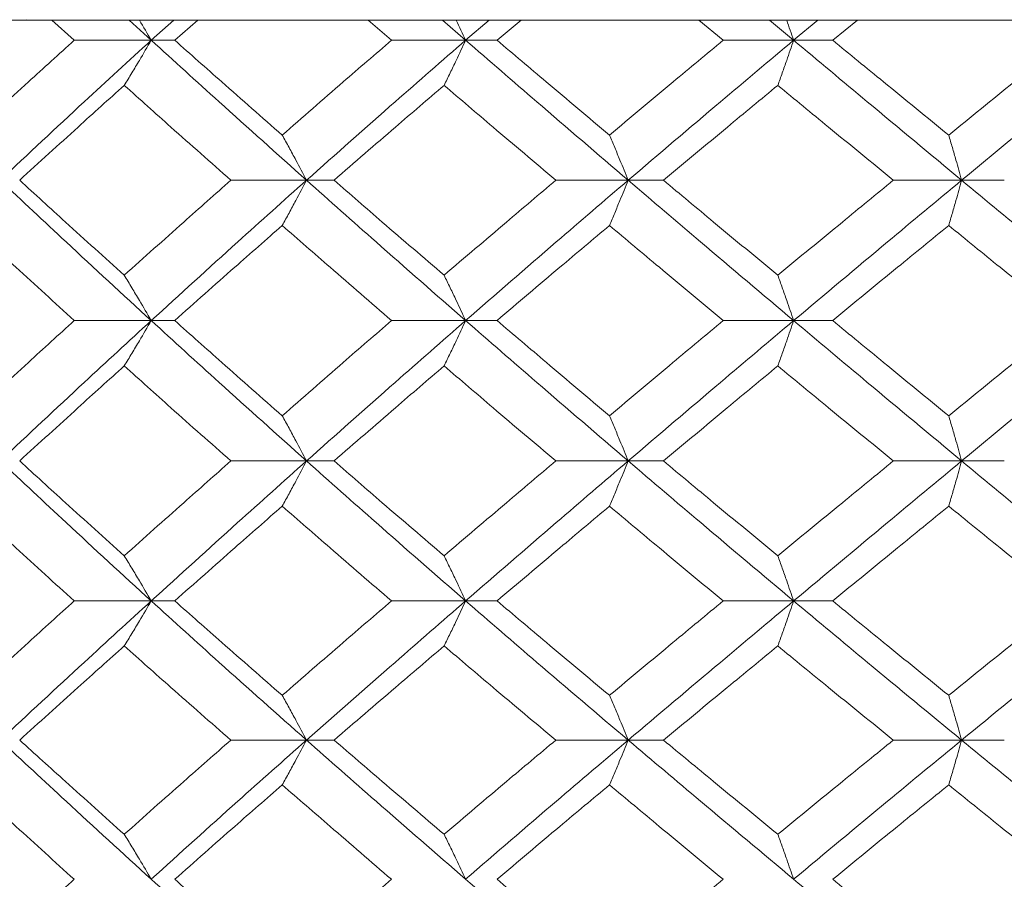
# Model space of a CAD drawing. Header units: inches. Extents: x -4.1 to 23, y -7 to 14.8.
# Tile 32 of 139: x -1.699 to -1.271, y 2.627 to 3.002. Entities that reach past the tile are written whole.
import ezdxf

# ---------------------------------------------------------------- set-up
doc = ezdxf.new("R2010")
doc.units = ezdxf.units.IN
doc.header["$MEASUREMENT"] = 0

msp = doc.modelspace()

# ---------------------------------------------------------------- linework, layer by layer
at = {"color": 7, "linetype": 'Continuous', "lineweight": 15}
for p, q in [((-1.97816, 3.00138), (-1.69265, 3.00138)), ((-1.69265, 3.00138), (-1.69615, 3.00152)), ((-0.23544, 3.00138), (-1.69265, 3.00138)), ((-1.67551, 2.99256), (-1.68522, 3.00138)), ((-1.64198, 2.99256), (-1.65159, 3.00138)), ((-1.64198, 2.99256), (-1.63221, 3.00138)), ((-1.63174, 2.99256), (-1.62175, 3.00138)), ((-1.53739, 2.99256), (-1.54762, 3.00138)), ((-1.50511, 2.99256), (-1.51523, 3.00138)), ((-1.50511, 2.99256), (-1.49488, 3.00138)), ((-1.49143, 2.99256), (-1.48097, 3.00138)), ((-1.39299, 2.99256), (-1.40363, 3.00138)), ((-1.36232, 2.99256), (-1.37282, 3.00138)), ((-1.36232, 2.99256), (-1.35173, 3.00138)), ((-1.34533, 2.99256), (-1.33453, 3.00138)), ((-1.64198, 2.99256), (-1.67551, 2.99256)), ((-1.64198, 2.99256), (-1.63174, 2.99256)), ((-1.50511, 2.99256), (-1.53739, 2.99256)), ((-1.50511, 2.99256), (-1.49143, 2.99256)), ((-1.36232, 2.99256), (-1.39299, 2.99256)), ((-1.36232, 2.99256), (-1.34533, 2.99256)), ((-1.57438, 2.9316), (-1.60733, 2.9316)), ((-1.57438, 2.9316), (-1.5624, 2.9316)), ((-1.43436, 2.9316), (-1.46588, 2.9316)), ((-1.43436, 2.9316), (-1.419, 2.9316)), ((-1.28919, 2.9316), (-1.31893, 2.9316)), ((-1.28919, 2.9316), (-1.27062, 2.9316)), ((-1.64198, 2.87048), (-1.67551, 2.87048)), ((-1.64198, 2.87048), (-1.63174, 2.87048)), ((-1.50511, 2.87048), (-1.53739, 2.87048)), ((-1.50511, 2.87048), (-1.49143, 2.87048)), ((-1.36232, 2.87048), (-1.39299, 2.87048)), ((-1.36232, 2.87048), (-1.34533, 2.87048)), ((-1.57438, 2.80936), (-1.60733, 2.80936)), ((-1.57438, 2.80936), (-1.5624, 2.80936)), ((-1.43436, 2.80936), (-1.46588, 2.80936)), ((-1.43436, 2.80936), (-1.419, 2.80936)), ((-1.28919, 2.80936), (-1.31893, 2.80936)), ((-1.28919, 2.80936), (-1.27062, 2.80936)), ((-1.64198, 2.7484), (-1.67551, 2.7484)), ((-1.64198, 2.7484), (-1.63174, 2.7484)), ((-1.50511, 2.7484), (-1.53739, 2.7484)), ((-1.50511, 2.7484), (-1.49143, 2.7484)), ((-1.36232, 2.7484), (-1.39299, 2.7484)), ((-1.36232, 2.7484), (-1.34533, 2.7484)), ((-1.57438, 2.68778), (-1.60733, 2.68778)), ((-1.57438, 2.68778), (-1.5624, 2.68778)), ((-1.43436, 2.68778), (-1.46588, 2.68778)), ((-1.43436, 2.68778), (-1.419, 2.68778)), ((-1.28919, 2.68778), (-1.31893, 2.68778)), ((-1.28919, 2.68778), (-1.27062, 2.68778))]:
    msp.add_line(p, q, dxfattribs=at)
for points, knots in [([(-1.64719, 3.00138), (-1.64717, 3.00135), (-1.64542, 2.99844), (-1.64369, 2.99549), (-1.64198, 2.99256)], [0, 0, 0, 0, 0.010766, 1, 1, 1, 1]), ([(-1.50927, 3.00138), (-1.50926, 3.00135), (-1.50786, 2.99844), (-1.50648, 2.99549), (-1.50511, 2.99256)], [0, 0, 0, 0, 0.0107661, 1, 1, 1, 1]), ([(-1.36538, 3.00138), (-1.36537, 3.00135), (-1.36434, 2.99844), (-1.36333, 2.99549), (-1.36232, 2.99256)], [0, 0, 0, 0, 0.010766, 1, 1, 1, 1]), ([(-1.7206, 2.95129), (-1.71225, 2.959), (-1.69733, 2.97277), (-1.68217, 2.98652), (-1.67551, 2.99256)], [0, 0, 0, 0, 0.560339, 1, 1, 1, 1]), ([(-1.70772, 2.9316), (-1.69557, 2.943), (-1.67391, 2.96334), (-1.65173, 2.98364), (-1.64198, 2.99256)], [0, 0, 0, 0, 0.560458, 1, 1, 1, 1]), ([(-1.65372, 2.97293), (-1.65262, 2.97473), (-1.65042, 2.97834), (-1.6465, 2.98487), (-1.6437, 2.98964), (-1.64198, 2.99256)], [0, 0, 0, 0, 0.2791678, 0.5583356, 1, 1, 1, 1]), ([(-1.57438, 2.9316), (-1.58712, 2.943), (-1.60985, 2.96334), (-1.63217, 2.98364), (-1.64198, 2.99256)], [0, 0, 0, 0, 0.560458, 1, 1, 1, 1]), ([(-1.58496, 2.95129), (-1.59375, 2.959), (-1.60943, 2.97277), (-1.62493, 2.98652), (-1.63174, 2.99256)], [0, 0, 0, 0, 0.560339, 1, 1, 1, 1]), ([(-1.58496, 2.95129), (-1.57613, 2.959), (-1.56037, 2.97277), (-1.54441, 2.98652), (-1.53739, 2.99256)], [0, 0, 0, 0, 0.560339, 1, 1, 1, 1]), ([(-1.57438, 2.9316), (-1.56156, 2.943), (-1.53867, 2.96334), (-1.51536, 2.98364), (-1.50511, 2.99256)], [0, 0, 0, 0, 0.5604576, 1, 1, 1, 1]), ([(-1.51449, 2.97293), (-1.51361, 2.97473), (-1.51185, 2.97834), (-1.50872, 2.98487), (-1.50648, 2.98964), (-1.50511, 2.99256)], [0, 0, 0, 0, 0.2791678, 0.5583356, 1, 1, 1, 1]), ([(-1.43436, 2.9316), (-1.44766, 2.943), (-1.4714, 2.96334), (-1.49482, 2.98364), (-1.50511, 2.99256)], [0, 0, 0, 0, 0.560458, 1, 1, 1, 1]), ([(-1.44251, 2.95129), (-1.45168, 2.959), (-1.46806, 2.97277), (-1.48429, 2.98652), (-1.49143, 2.99256)], [0, 0, 0, 0, 0.560339, 1, 1, 1, 1]), ([(-1.44251, 2.95129), (-1.4333, 2.959), (-1.41687, 2.97277), (-1.40028, 2.98652), (-1.39299, 2.99256)], [0, 0, 0, 0, 0.560339, 1, 1, 1, 1]), ([(-1.43436, 2.9316), (-1.42099, 2.943), (-1.39713, 2.96334), (-1.37295, 2.98364), (-1.36232, 2.99256)], [0, 0, 0, 0, 0.560458, 1, 1, 1, 1]), ([(-1.36922, 2.97293), (-1.36857, 2.97473), (-1.36728, 2.97834), (-1.36497, 2.98487), (-1.36333, 2.98964), (-1.36232, 2.99256)], [0, 0, 0, 0, 0.2791678, 0.5583356, 1, 1, 1, 1]), ([(-1.28919, 2.9316), (-1.30291, 2.943), (-1.32739, 2.96334), (-1.35165, 2.98364), (-1.36232, 2.99256)], [0, 0, 0, 0, 0.560458, 1, 1, 1, 1]), ([(-1.29482, 2.95129), (-1.30428, 2.959), (-1.32117, 2.97277), (-1.33795, 2.98652), (-1.34533, 2.99256)], [0, 0, 0, 0, 0.560339, 1, 1, 1, 1]), ([(-1.29482, 2.95129), (-1.28534, 2.959), (-1.26841, 2.97277), (-1.25138, 2.98652), (-1.24389, 2.99256)], [0, 0, 0, 0, 0.560339, 1, 1, 1, 1]), ([(-1.28919, 2.9316), (-1.27542, 2.943), (-1.25085, 2.96334), (-1.22606, 2.98364), (-1.21516, 2.99256)], [0, 0, 0, 0, 0.560458, 1, 1, 1, 1]), ([(-1.69925, 2.9316), (-1.69081, 2.93933), (-1.67575, 2.95311), (-1.66045, 2.96687), (-1.65372, 2.97293)], [0, 0, 0, 0, 0.560274, 1, 1, 1, 1]), ([(-1.60733, 2.9316), (-1.61605, 2.93933), (-1.63161, 2.95311), (-1.64697, 2.96687), (-1.65372, 2.97293)], [0, 0, 0, 0, 0.560274, 1, 1, 1, 1]), ([(-1.5624, 2.9316), (-1.55351, 2.93933), (-1.53763, 2.95311), (-1.52155, 2.96687), (-1.51449, 2.97293)], [0, 0, 0, 0, 0.560274, 1, 1, 1, 1]), ([(-1.46588, 2.9316), (-1.475, 2.93933), (-1.49127, 2.95311), (-1.5074, 2.96687), (-1.51449, 2.97293)], [0, 0, 0, 0, 0.560274, 1, 1, 1, 1]), ([(-1.419, 2.9316), (-1.40975, 2.93933), (-1.39322, 2.95311), (-1.37655, 2.96687), (-1.36922, 2.97293)], [0, 0, 0, 0, 0.560274, 1, 1, 1, 1]), ([(-1.31893, 2.9316), (-1.32835, 2.93933), (-1.34516, 2.95311), (-1.36187, 2.96687), (-1.36922, 2.97293)], [0, 0, 0, 0, 0.560274, 1, 1, 1, 1]), ([(-1.58496, 2.95129), (-1.58397, 2.94949), (-1.58198, 2.94587), (-1.57845, 2.93933), (-1.57593, 2.93454), (-1.57438, 2.9316)], [0, 0, 0, 0, 0.2788696, 0.5577393, 1, 1, 1, 1]), ([(-1.44251, 2.95129), (-1.44175, 2.94949), (-1.44022, 2.94587), (-1.4375, 2.93933), (-1.43555, 2.93454), (-1.43436, 2.9316)], [0, 0, 0, 0, 0.27887, 0.557739, 1, 1, 1, 1]), ([(-1.29482, 2.95129), (-1.29429, 2.94949), (-1.29324, 2.94587), (-1.29135, 2.93933), (-1.29001, 2.93454), (-1.28919, 2.9316)], [0, 0, 0, 0, 0.27887, 0.557739, 1, 1, 1, 1]), ([(-1.64198, 2.87048), (-1.65438, 2.8819), (-1.67653, 2.90228), (-1.69819, 2.92265), (-1.70772, 2.9316)], [0, 0, 0, 0, 0.560155, 1, 1, 1, 1]), ([(-1.65372, 2.8902), (-1.66228, 2.89794), (-1.67756, 2.91174), (-1.69262, 2.92554), (-1.69925, 2.9316)], [0, 0, 0, 0, 0.560136, 1, 1, 1, 1]), ([(-1.65372, 2.8902), (-1.64512, 2.89794), (-1.62976, 2.91174), (-1.61418, 2.92554), (-1.60733, 2.9316)], [0, 0, 0, 0, 0.560136, 1, 1, 1, 1]), ([(-1.64198, 2.87048), (-1.62948, 2.8819), (-1.60716, 2.90228), (-1.5844, 2.92265), (-1.57438, 2.9316)], [0, 0, 0, 0, 0.560155, 1, 1, 1, 1]), ([(-1.58496, 2.9119), (-1.58397, 2.91371), (-1.58199, 2.91732), (-1.57846, 2.92387), (-1.57593, 2.92866), (-1.57438, 2.9316)], [0, 0, 0, 0, 0.278775, 0.557551, 1, 1, 1, 1]), ([(-1.50511, 2.87048), (-1.51815, 2.8819), (-1.54143, 2.90228), (-1.56432, 2.92265), (-1.57438, 2.9316)], [0, 0, 0, 0, 0.560155, 1, 1, 1, 1]), ([(-1.51449, 2.8902), (-1.52348, 2.89794), (-1.53954, 2.91174), (-1.55542, 2.92554), (-1.5624, 2.9316)], [0, 0, 0, 0, 0.560136, 1, 1, 1, 1]), ([(-1.51449, 2.8902), (-1.50546, 2.89794), (-1.48934, 2.91174), (-1.47304, 2.92554), (-1.46588, 2.9316)], [0, 0, 0, 0, 0.560136, 1, 1, 1, 1]), ([(-1.50511, 2.87048), (-1.492, 2.8819), (-1.46858, 2.90228), (-1.44482, 2.92265), (-1.43436, 2.9316)], [0, 0, 0, 0, 0.560155, 1, 1, 1, 1]), ([(-1.44251, 2.9119), (-1.44175, 2.91371), (-1.44022, 2.91732), (-1.4375, 2.92387), (-1.43555, 2.92866), (-1.43436, 2.9316)], [0, 0, 0, 0, 0.278775, 0.557551, 1, 1, 1, 1]), ([(-1.36232, 2.87048), (-1.37585, 2.8819), (-1.4, 2.90228), (-1.42386, 2.92265), (-1.43436, 2.9316)], [0, 0, 0, 0, 0.560155, 1, 1, 1, 1]), ([(-1.36922, 2.8902), (-1.37855, 2.89794), (-1.39521, 2.91174), (-1.41173, 2.92554), (-1.419, 2.9316)], [0, 0, 0, 0, 0.560136, 1, 1, 1, 1]), ([(-1.36922, 2.8902), (-1.35986, 2.89794), (-1.34316, 2.91174), (-1.32633, 2.92554), (-1.31893, 2.9316)], [0, 0, 0, 0, 0.560136, 1, 1, 1, 1]), ([(-1.36232, 2.87048), (-1.34873, 2.8819), (-1.32448, 2.90228), (-1.29997, 2.92265), (-1.28919, 2.9316)], [0, 0, 0, 0, 0.560155, 1, 1, 1, 1]), ([(-1.29482, 2.9119), (-1.29429, 2.91371), (-1.29324, 2.91732), (-1.29136, 2.92387), (-1.29001, 2.92866), (-1.28919, 2.9316)], [0, 0, 0, 0, 0.2787754, 0.5575509, 1, 1, 1, 1]), ([(-1.21516, 2.87048), (-1.22903, 2.8819), (-1.2538, 2.90228), (-1.27838, 2.92265), (-1.28919, 2.9316)], [0, 0, 0, 0, 0.560155, 1, 1, 1, 1]), ([(-1.67551, 2.87048), (-1.68399, 2.87821), (-1.69913, 2.89202), (-1.71404, 2.90583), (-1.7206, 2.9119)], [0, 0, 0, 0, 0.560071, 1, 1, 1, 1]), ([(-1.63174, 2.87048), (-1.62306, 2.87821), (-1.60757, 2.89202), (-1.59186, 2.90583), (-1.58496, 2.9119)], [0, 0, 0, 0, 0.560071, 1, 1, 1, 1]), ([(-1.53739, 2.87048), (-1.54632, 2.87821), (-1.56227, 2.89202), (-1.57802, 2.90583), (-1.58496, 2.9119)], [0, 0, 0, 0, 0.560071, 1, 1, 1, 1]), ([(-1.49143, 2.87048), (-1.48234, 2.87821), (-1.46611, 2.89202), (-1.44972, 2.90583), (-1.44251, 2.9119)], [0, 0, 0, 0, 0.560071, 1, 1, 1, 1]), ([(-1.39299, 2.87048), (-1.40227, 2.87821), (-1.41885, 2.89202), (-1.43528, 2.90583), (-1.44251, 2.9119)], [0, 0, 0, 0, 0.560071, 1, 1, 1, 1]), ([(-1.34533, 2.87048), (-1.33593, 2.87821), (-1.31915, 2.89202), (-1.30225, 2.90583), (-1.29482, 2.9119)], [0, 0, 0, 0, 0.5600706, 1, 1, 1, 1]), ([(-1.24389, 2.87048), (-1.25342, 2.87821), (-1.27044, 2.89202), (-1.28737, 2.90583), (-1.29482, 2.9119)], [0, 0, 0, 0, 0.560071, 1, 1, 1, 1]), ([(-1.65372, 2.8902), (-1.65262, 2.8884), (-1.65043, 2.88478), (-1.6465, 2.87822), (-1.6437, 2.87342), (-1.64198, 2.87048)], [0, 0, 0, 0, 0.278676, 0.557352, 1, 1, 1, 1]), ([(-1.51449, 2.8902), (-1.51361, 2.8884), (-1.51185, 2.88478), (-1.50872, 2.87822), (-1.50649, 2.87342), (-1.50511, 2.87048)], [0, 0, 0, 0, 0.278676, 0.557352, 1, 1, 1, 1]), ([(-1.36922, 2.8902), (-1.36857, 2.8884), (-1.36728, 2.88478), (-1.36498, 2.87822), (-1.36333, 2.87342), (-1.36232, 2.87048)], [0, 0, 0, 0, 0.278676, 0.557352, 1, 1, 1, 1]), ([(-1.7206, 2.82906), (-1.71225, 2.83679), (-1.69733, 2.8506), (-1.68218, 2.8644), (-1.67551, 2.87048)], [0, 0, 0, 0, 0.559933, 1, 1, 1, 1]), ([(-1.70772, 2.80936), (-1.69558, 2.82076), (-1.67389, 2.84113), (-1.65173, 2.86151), (-1.64198, 2.87048)], [0, 0, 0, 0, 0.559853, 1, 1, 1, 1]), ([(-1.65372, 2.85076), (-1.65262, 2.85257), (-1.65043, 2.85618), (-1.6465, 2.86274), (-1.6437, 2.86754), (-1.64198, 2.87048)], [0, 0, 0, 0, 0.278676, 0.557352, 1, 1, 1, 1]), ([(-1.57438, 2.80936), (-1.58712, 2.82076), (-1.60987, 2.84113), (-1.63217, 2.86151), (-1.64198, 2.87048)], [0, 0, 0, 0, 0.559853, 1, 1, 1, 1]), ([(-1.58496, 2.82906), (-1.59374, 2.83679), (-1.60944, 2.8506), (-1.62493, 2.8644), (-1.63174, 2.87048)], [0, 0, 0, 0, 0.559933, 1, 1, 1, 1]), ([(-1.58496, 2.82906), (-1.57613, 2.83679), (-1.56036, 2.8506), (-1.54441, 2.8644), (-1.53739, 2.87048)], [0, 0, 0, 0, 0.559933, 1, 1, 1, 1]), ([(-1.57438, 2.80936), (-1.56156, 2.82076), (-1.53865, 2.84113), (-1.51536, 2.86151), (-1.50511, 2.87048)], [0, 0, 0, 0, 0.559853, 1, 1, 1, 1]), ([(-1.51449, 2.85076), (-1.51361, 2.85257), (-1.51185, 2.85618), (-1.50872, 2.86274), (-1.50649, 2.86754), (-1.50511, 2.87048)], [0, 0, 0, 0, 0.278676, 0.557352, 1, 1, 1, 1]), ([(-1.43436, 2.80936), (-1.44766, 2.82076), (-1.47142, 2.84113), (-1.49481, 2.86151), (-1.50511, 2.87048)], [0, 0, 0, 0, 0.559853, 1, 1, 1, 1]), ([(-1.44251, 2.82906), (-1.45168, 2.83679), (-1.46807, 2.8506), (-1.48429, 2.8644), (-1.49143, 2.87048)], [0, 0, 0, 0, 0.559933, 1, 1, 1, 1]), ([(-1.44251, 2.82906), (-1.4333, 2.83679), (-1.41686, 2.8506), (-1.40029, 2.8644), (-1.39299, 2.87048)], [0, 0, 0, 0, 0.559933, 1, 1, 1, 1]), ([(-1.43436, 2.80936), (-1.42099, 2.82076), (-1.39712, 2.84113), (-1.37296, 2.86151), (-1.36232, 2.87048)], [0, 0, 0, 0, 0.5598527, 1, 1, 1, 1]), ([(-1.36922, 2.85076), (-1.36857, 2.85257), (-1.36728, 2.85618), (-1.36498, 2.86274), (-1.36333, 2.86754), (-1.36232, 2.87048)], [0, 0, 0, 0, 0.278676, 0.5573521, 1, 1, 1, 1]), ([(-1.28919, 2.80936), (-1.3029, 2.82076), (-1.32741, 2.84113), (-1.35165, 2.86151), (-1.36232, 2.87048)], [0, 0, 0, 0, 0.559853, 1, 1, 1, 1]), ([(-1.29482, 2.82906), (-1.30428, 2.83679), (-1.32117, 2.8506), (-1.33795, 2.8644), (-1.34533, 2.87048)], [0, 0, 0, 0, 0.559933, 1, 1, 1, 1]), ([(-1.29482, 2.82906), (-1.28534, 2.83679), (-1.26841, 2.8506), (-1.25138, 2.8644), (-1.24389, 2.87048)], [0, 0, 0, 0, 0.559933, 1, 1, 1, 1]), ([(-1.28919, 2.80936), (-1.27542, 2.82076), (-1.25084, 2.84113), (-1.22607, 2.86151), (-1.21516, 2.87048)], [0, 0, 0, 0, 0.559853, 1, 1, 1, 1]), ([(-1.69925, 2.80936), (-1.69081, 2.81708), (-1.67574, 2.83088), (-1.66045, 2.84468), (-1.65372, 2.85076)], [0, 0, 0, 0, 0.559868, 1, 1, 1, 1]), ([(-1.60733, 2.80936), (-1.61605, 2.81708), (-1.63162, 2.83088), (-1.64697, 2.84468), (-1.65372, 2.85076)], [0, 0, 0, 0, 0.5598675, 1, 1, 1, 1]), ([(-1.5624, 2.80936), (-1.55351, 2.81708), (-1.53762, 2.83088), (-1.52156, 2.84468), (-1.51449, 2.85076)], [0, 0, 0, 0, 0.559868, 1, 1, 1, 1]), ([(-1.46588, 2.80936), (-1.475, 2.81708), (-1.49128, 2.83088), (-1.5074, 2.84468), (-1.51449, 2.85076)], [0, 0, 0, 0, 0.559868, 1, 1, 1, 1]), ([(-1.419, 2.80936), (-1.40975, 2.81708), (-1.39322, 2.83088), (-1.37655, 2.84468), (-1.36922, 2.85076)], [0, 0, 0, 0, 0.559868, 1, 1, 1, 1]), ([(-1.31893, 2.80936), (-1.32835, 2.81708), (-1.34517, 2.83088), (-1.36187, 2.84468), (-1.36922, 2.85076)], [0, 0, 0, 0, 0.559868, 1, 1, 1, 1]), ([(-1.58496, 2.82906), (-1.58397, 2.82725), (-1.58199, 2.82364), (-1.57846, 2.81709), (-1.57593, 2.8123), (-1.57438, 2.80936)], [0, 0, 0, 0, 0.278775, 0.557551, 1, 1, 1, 1]), ([(-1.44251, 2.82906), (-1.44175, 2.82725), (-1.44022, 2.82364), (-1.4375, 2.81709), (-1.43555, 2.8123), (-1.43436, 2.80936)], [0, 0, 0, 0, 0.2787754, 0.5575509, 1, 1, 1, 1]), ([(-1.29482, 2.82906), (-1.29429, 2.82725), (-1.29324, 2.82364), (-1.29136, 2.81709), (-1.29001, 2.8123), (-1.28919, 2.80936)], [0, 0, 0, 0, 0.278775, 0.557551, 1, 1, 1, 1]), ([(-1.64198, 2.7484), (-1.65438, 2.75976), (-1.67654, 2.78006), (-1.69818, 2.8004), (-1.70772, 2.80936)], [0, 0, 0, 0, 0.55955, 1, 1, 1, 1]), ([(-1.65372, 2.76803), (-1.66228, 2.77574), (-1.67757, 2.78951), (-1.69262, 2.80329), (-1.69925, 2.80936)], [0, 0, 0, 0, 0.55973, 1, 1, 1, 1]), ([(-1.65372, 2.76803), (-1.64512, 2.77574), (-1.62975, 2.78951), (-1.61419, 2.80329), (-1.60733, 2.80936)], [0, 0, 0, 0, 0.55973, 1, 1, 1, 1]), ([(-1.64198, 2.7484), (-1.62948, 2.75976), (-1.60715, 2.78006), (-1.5844, 2.8004), (-1.57438, 2.80936)], [0, 0, 0, 0, 0.5595503, 1, 1, 1, 1]), ([(-1.58496, 2.78967), (-1.58397, 2.79148), (-1.58198, 2.79509), (-1.57845, 2.80163), (-1.57593, 2.80642), (-1.57438, 2.80936)], [0, 0, 0, 0, 0.27887, 0.557739, 1, 1, 1, 1]), ([(-1.50511, 2.7484), (-1.51815, 2.75976), (-1.54144, 2.78006), (-1.56431, 2.8004), (-1.57438, 2.80936)], [0, 0, 0, 0, 0.5595503, 1, 1, 1, 1]), ([(-1.51449, 2.76803), (-1.52348, 2.77574), (-1.53954, 2.78951), (-1.55542, 2.80329), (-1.5624, 2.80936)], [0, 0, 0, 0, 0.55973, 1, 1, 1, 1]), ([(-1.51449, 2.76803), (-1.50546, 2.77574), (-1.48933, 2.78951), (-1.47305, 2.80329), (-1.46588, 2.80936)], [0, 0, 0, 0, 0.55973, 1, 1, 1, 1]), ([(-1.50511, 2.7484), (-1.492, 2.75976), (-1.46857, 2.78006), (-1.44482, 2.8004), (-1.43436, 2.80936)], [0, 0, 0, 0, 0.55955, 1, 1, 1, 1]), ([(-1.44251, 2.78967), (-1.44175, 2.79148), (-1.44022, 2.79509), (-1.4375, 2.80163), (-1.43555, 2.80642), (-1.43436, 2.80936)], [0, 0, 0, 0, 0.2788696, 0.5577393, 1, 1, 1, 1]), ([(-1.36232, 2.7484), (-1.37584, 2.75976), (-1.40002, 2.78006), (-1.42386, 2.8004), (-1.43436, 2.80936)], [0, 0, 0, 0, 0.55955, 1, 1, 1, 1]), ([(-1.36922, 2.76803), (-1.37855, 2.77574), (-1.39521, 2.78951), (-1.41173, 2.80329), (-1.419, 2.80936)], [0, 0, 0, 0, 0.55973, 1, 1, 1, 1]), ([(-1.36922, 2.76803), (-1.35986, 2.77574), (-1.34315, 2.78951), (-1.32633, 2.80329), (-1.31893, 2.80936)], [0, 0, 0, 0, 0.55973, 1, 1, 1, 1]), ([(-1.36232, 2.7484), (-1.34874, 2.75976), (-1.32446, 2.78006), (-1.29997, 2.8004), (-1.28919, 2.80936)], [0, 0, 0, 0, 0.5595503, 1, 1, 1, 1]), ([(-1.29482, 2.78967), (-1.29429, 2.79148), (-1.29324, 2.79509), (-1.29135, 2.80163), (-1.29001, 2.80642), (-1.28919, 2.80936)], [0, 0, 0, 0, 0.27887, 0.557739, 1, 1, 1, 1]), ([(-1.21516, 2.7484), (-1.22903, 2.75976), (-1.25381, 2.78006), (-1.27837, 2.8004), (-1.28919, 2.80936)], [0, 0, 0, 0, 0.55955, 1, 1, 1, 1]), ([(-1.67551, 2.7484), (-1.68399, 2.7561), (-1.69914, 2.76984), (-1.71404, 2.78361), (-1.7206, 2.78967)], [0, 0, 0, 0, 0.5596645, 1, 1, 1, 1]), ([(-1.63174, 2.7484), (-1.62306, 2.7561), (-1.60756, 2.76984), (-1.59187, 2.78361), (-1.58496, 2.78967)], [0, 0, 0, 0, 0.559665, 1, 1, 1, 1]), ([(-1.53739, 2.7484), (-1.54632, 2.7561), (-1.56227, 2.76984), (-1.57802, 2.78361), (-1.58496, 2.78967)], [0, 0, 0, 0, 0.559665, 1, 1, 1, 1]), ([(-1.49143, 2.7484), (-1.48234, 2.7561), (-1.4661, 2.76984), (-1.44972, 2.78361), (-1.44251, 2.78967)], [0, 0, 0, 0, 0.559665, 1, 1, 1, 1]), ([(-1.39299, 2.7484), (-1.40227, 2.7561), (-1.41885, 2.76984), (-1.43528, 2.78361), (-1.44251, 2.78967)], [0, 0, 0, 0, 0.559665, 1, 1, 1, 1]), ([(-1.34533, 2.7484), (-1.33594, 2.7561), (-1.31914, 2.76984), (-1.30226, 2.78361), (-1.29482, 2.78967)], [0, 0, 0, 0, 0.559665, 1, 1, 1, 1]), ([(-1.24389, 2.7484), (-1.25342, 2.7561), (-1.27045, 2.76984), (-1.28737, 2.78361), (-1.29482, 2.78967)], [0, 0, 0, 0, 0.559665, 1, 1, 1, 1]), ([(-1.65372, 2.76803), (-1.65262, 2.76623), (-1.65042, 2.76262), (-1.6465, 2.7561), (-1.6437, 2.75132), (-1.64198, 2.7484)], [0, 0, 0, 0, 0.2791678, 0.5583356, 1, 1, 1, 1]), ([(-1.51449, 2.76803), (-1.51361, 2.76623), (-1.51185, 2.76262), (-1.50872, 2.7561), (-1.50648, 2.75132), (-1.50511, 2.7484)], [0, 0, 0, 0, 0.279168, 0.558336, 1, 1, 1, 1]), ([(-1.36922, 2.76803), (-1.36857, 2.76623), (-1.36728, 2.76262), (-1.36497, 2.7561), (-1.36333, 2.75132), (-1.36232, 2.7484)], [0, 0, 0, 0, 0.279168, 0.558336, 1, 1, 1, 1]), ([(-1.7206, 2.70729), (-1.71225, 2.71495), (-1.69732, 2.72864), (-1.68218, 2.74236), (-1.67551, 2.7484)], [0, 0, 0, 0, 0.559527, 1, 1, 1, 1]), ([(-1.70772, 2.68778), (-1.69558, 2.69906), (-1.67388, 2.71924), (-1.65174, 2.73948), (-1.64198, 2.7484)], [0, 0, 0, 0, 0.559248, 1, 1, 1, 1]), ([(-1.65372, 2.7288), (-1.65262, 2.7306), (-1.65042, 2.7342), (-1.64649, 2.74072), (-1.64369, 2.74548), (-1.64198, 2.7484)], [0, 0, 0, 0, 0.279356, 0.558712, 1, 1, 1, 1]), ([(-1.57438, 2.68778), (-1.58712, 2.69906), (-1.60988, 2.71924), (-1.63216, 2.73948), (-1.64198, 2.7484)], [0, 0, 0, 0, 0.559248, 1, 1, 1, 1]), ([(-1.58496, 2.70729), (-1.59374, 2.71495), (-1.60944, 2.72864), (-1.62492, 2.74236), (-1.63174, 2.7484)], [0, 0, 0, 0, 0.559527, 1, 1, 1, 1]), ([(-1.58496, 2.70729), (-1.57613, 2.71495), (-1.56036, 2.72864), (-1.54441, 2.74236), (-1.53739, 2.7484)], [0, 0, 0, 0, 0.559527, 1, 1, 1, 1]), ([(-1.57438, 2.68778), (-1.56156, 2.69906), (-1.53864, 2.71924), (-1.51537, 2.73948), (-1.50511, 2.7484)], [0, 0, 0, 0, 0.559248, 1, 1, 1, 1]), ([(-1.51449, 2.7288), (-1.51361, 2.7306), (-1.51185, 2.7342), (-1.50872, 2.74072), (-1.50648, 2.74548), (-1.50511, 2.7484)], [0, 0, 0, 0, 0.279356, 0.558712, 1, 1, 1, 1]), ([(-1.43436, 2.68778), (-1.44766, 2.69906), (-1.47143, 2.71924), (-1.49481, 2.73948), (-1.50511, 2.7484)], [0, 0, 0, 0, 0.559248, 1, 1, 1, 1]), ([(-1.44251, 2.70729), (-1.45168, 2.71495), (-1.46807, 2.72864), (-1.48429, 2.74236), (-1.49143, 2.7484)], [0, 0, 0, 0, 0.559527, 1, 1, 1, 1]), ([(-1.44251, 2.70729), (-1.43331, 2.71495), (-1.41686, 2.72864), (-1.40029, 2.74236), (-1.39299, 2.7484)], [0, 0, 0, 0, 0.559527, 1, 1, 1, 1]), ([(-1.43436, 2.68778), (-1.421, 2.69906), (-1.3971, 2.71924), (-1.37296, 2.73948), (-1.36232, 2.7484)], [0, 0, 0, 0, 0.559248, 1, 1, 1, 1]), ([(-1.36922, 2.7288), (-1.36857, 2.7306), (-1.36728, 2.7342), (-1.36497, 2.74072), (-1.36333, 2.74548), (-1.36232, 2.7484)], [0, 0, 0, 0, 0.279356, 0.5587121, 1, 1, 1, 1]), ([(-1.28919, 2.68778), (-1.3029, 2.69906), (-1.32742, 2.71924), (-1.35164, 2.73948), (-1.36232, 2.7484)], [0, 0, 0, 0, 0.559248, 1, 1, 1, 1]), ([(-1.29482, 2.70729), (-1.30428, 2.71495), (-1.32118, 2.72864), (-1.33795, 2.74236), (-1.34533, 2.7484)], [0, 0, 0, 0, 0.559527, 1, 1, 1, 1]), ([(-1.29482, 2.70729), (-1.28534, 2.71495), (-1.2684, 2.72864), (-1.25138, 2.74236), (-1.24389, 2.7484)], [0, 0, 0, 0, 0.559527, 1, 1, 1, 1]), ([(-1.28919, 2.68778), (-1.27543, 2.69906), (-1.25082, 2.71924), (-1.22607, 2.73948), (-1.21516, 2.7484)], [0, 0, 0, 0, 0.559248, 1, 1, 1, 1]), ([(-1.69925, 2.68778), (-1.69081, 2.69542), (-1.67574, 2.70908), (-1.66046, 2.72277), (-1.65372, 2.7288)], [0, 0, 0, 0, 0.559462, 1, 1, 1, 1]), ([(-1.60733, 2.68778), (-1.61605, 2.69542), (-1.63162, 2.70908), (-1.64697, 2.72277), (-1.65372, 2.7288)], [0, 0, 0, 0, 0.559462, 1, 1, 1, 1]), ([(-1.5624, 2.68778), (-1.55351, 2.69542), (-1.53761, 2.70908), (-1.52156, 2.72277), (-1.51449, 2.7288)], [0, 0, 0, 0, 0.559462, 1, 1, 1, 1]), ([(-1.46588, 2.68778), (-1.47499, 2.69542), (-1.49129, 2.70908), (-1.50739, 2.72277), (-1.51449, 2.7288)], [0, 0, 0, 0, 0.559462, 1, 1, 1, 1]), ([(-1.419, 2.68778), (-1.40975, 2.69542), (-1.39321, 2.70908), (-1.37656, 2.72277), (-1.36922, 2.7288)], [0, 0, 0, 0, 0.559462, 1, 1, 1, 1]), ([(-1.31893, 2.68778), (-1.32834, 2.69542), (-1.34518, 2.70908), (-1.36187, 2.72277), (-1.36922, 2.7288)], [0, 0, 0, 0, 0.559462, 1, 1, 1, 1]), ([(-1.58496, 2.70729), (-1.58396, 2.70549), (-1.58198, 2.7019), (-1.57845, 2.69541), (-1.57592, 2.69068), (-1.57438, 2.68778)], [0, 0, 0, 0, 0.279852, 0.559705, 1, 1, 1, 1]), ([(-1.44251, 2.70729), (-1.44174, 2.70549), (-1.44021, 2.7019), (-1.43749, 2.69541), (-1.43555, 2.69068), (-1.43436, 2.68778)], [0, 0, 0, 0, 0.279852, 0.559705, 1, 1, 1, 1]), ([(-1.29482, 2.70729), (-1.29429, 2.70549), (-1.29323, 2.7019), (-1.29135, 2.69541), (-1.29001, 2.69068), (-1.28919, 2.68778)], [0, 0, 0, 0, 0.2798524, 0.5597049, 1, 1, 1, 1]), ([(-1.64198, 2.62716), (-1.65439, 2.63851), (-1.67651, 2.65875), (-1.69819, 2.67892), (-1.70772, 2.68778)], [0, 0, 0, 0, 0.560759, 1, 1, 1, 1]), ([(-1.65372, 2.64676), (-1.66229, 2.65443), (-1.67756, 2.66812), (-1.69263, 2.68178), (-1.69925, 2.68778)], [0, 0, 0, 0, 0.560541, 1, 1, 1, 1]), ([(-1.65372, 2.64676), (-1.64512, 2.65443), (-1.62977, 2.66812), (-1.61418, 2.68178), (-1.60733, 2.68778)], [0, 0, 0, 0, 0.5605414, 1, 1, 1, 1]), ([(-1.64198, 2.62716), (-1.62948, 2.63851), (-1.60718, 2.65875), (-1.58439, 2.67892), (-1.57438, 2.68778)], [0, 0, 0, 0, 0.560759, 1, 1, 1, 1]), ([(-1.58496, 2.66827), (-1.58396, 2.67007), (-1.58198, 2.67367), (-1.57845, 2.68015), (-1.57592, 2.68489), (-1.57438, 2.68778)], [0, 0, 0, 0, 0.279852, 0.559705, 1, 1, 1, 1]), ([(-1.50511, 2.62716), (-1.51816, 2.63851), (-1.54141, 2.65875), (-1.56432, 2.67892), (-1.57438, 2.68778)], [0, 0, 0, 0, 0.560759, 1, 1, 1, 1]), ([(-1.51449, 2.64676), (-1.52348, 2.65443), (-1.53953, 2.66812), (-1.55542, 2.68178), (-1.5624, 2.68778)], [0, 0, 0, 0, 0.560541, 1, 1, 1, 1]), ([(-1.51449, 2.64676), (-1.50546, 2.65443), (-1.48934, 2.66812), (-1.47304, 2.68178), (-1.46588, 2.68778)], [0, 0, 0, 0, 0.560541, 1, 1, 1, 1]), ([(-1.50511, 2.62716), (-1.49199, 2.63851), (-1.4686, 2.65875), (-1.44481, 2.67892), (-1.43436, 2.68778)], [0, 0, 0, 0, 0.560759, 1, 1, 1, 1]), ([(-1.44251, 2.66827), (-1.44174, 2.67007), (-1.44021, 2.67367), (-1.43749, 2.68015), (-1.43555, 2.68489), (-1.43436, 2.68778)], [0, 0, 0, 0, 0.279852, 0.559705, 1, 1, 1, 1]), ([(-1.36232, 2.62716), (-1.37585, 2.63851), (-1.39999, 2.65875), (-1.42387, 2.67892), (-1.43436, 2.68778)], [0, 0, 0, 0, 0.560759, 1, 1, 1, 1]), ([(-1.36922, 2.64676), (-1.37855, 2.65443), (-1.3952, 2.66812), (-1.41174, 2.68178), (-1.419, 2.68778)], [0, 0, 0, 0, 0.560541, 1, 1, 1, 1]), ([(-1.36922, 2.64676), (-1.35986, 2.65443), (-1.34316, 2.66812), (-1.32633, 2.68178), (-1.31893, 2.68778)], [0, 0, 0, 0, 0.560541, 1, 1, 1, 1]), ([(-1.36232, 2.62716), (-1.34873, 2.63851), (-1.32449, 2.65875), (-1.29996, 2.67892), (-1.28919, 2.68778)], [0, 0, 0, 0, 0.560759, 1, 1, 1, 1]), ([(-1.29482, 2.66827), (-1.29429, 2.67007), (-1.29323, 2.67367), (-1.29135, 2.68015), (-1.29001, 2.68489), (-1.28919, 2.68778)], [0, 0, 0, 0, 0.279852, 0.559705, 1, 1, 1, 1]), ([(-1.21516, 2.62716), (-1.22904, 2.63851), (-1.25378, 2.65875), (-1.27838, 2.67892), (-1.28919, 2.68778)], [0, 0, 0, 0, 0.560759, 1, 1, 1, 1]), ([(-1.67551, 2.62716), (-1.68399, 2.63485), (-1.69912, 2.64857), (-1.71404, 2.66226), (-1.7206, 2.66827)], [0, 0, 0, 0, 0.560476, 1, 1, 1, 1]), ([(-1.63174, 2.62716), (-1.62306, 2.63485), (-1.60757, 2.64857), (-1.59186, 2.66226), (-1.58496, 2.66827)], [0, 0, 0, 0, 0.560476, 1, 1, 1, 1]), ([(-1.53739, 2.62716), (-1.54632, 2.63485), (-1.56226, 2.64857), (-1.57803, 2.66226), (-1.58496, 2.66827)], [0, 0, 0, 0, 0.560476, 1, 1, 1, 1]), ([(-1.49143, 2.62716), (-1.48234, 2.63485), (-1.46612, 2.64857), (-1.44972, 2.66226), (-1.44251, 2.66827)], [0, 0, 0, 0, 0.560476, 1, 1, 1, 1]), ([(-1.39299, 2.62716), (-1.40227, 2.63485), (-1.41884, 2.64857), (-1.43528, 2.66226), (-1.44251, 2.66827)], [0, 0, 0, 0, 0.560476, 1, 1, 1, 1]), ([(-1.34533, 2.62716), (-1.33593, 2.63485), (-1.31916, 2.64857), (-1.30225, 2.66226), (-1.29482, 2.66827)], [0, 0, 0, 0, 0.560476, 1, 1, 1, 1]), ([(-1.24389, 2.62716), (-1.25342, 2.63485), (-1.27044, 2.64857), (-1.28737, 2.66226), (-1.29482, 2.66827)], [0, 0, 0, 0, 0.560476, 1, 1, 1, 1]), ([(-1.65372, 2.64676), (-1.65262, 2.64496), (-1.65042, 2.64136), (-1.64649, 2.63484), (-1.64369, 2.63008), (-1.64198, 2.62716)], [0, 0, 0, 0, 0.279356, 0.558712, 1, 1, 1, 1]), ([(-1.51449, 2.64676), (-1.51361, 2.64496), (-1.51185, 2.64136), (-1.50872, 2.63484), (-1.50648, 2.63008), (-1.50511, 2.62716)], [0, 0, 0, 0, 0.279356, 0.558712, 1, 1, 1, 1]), ([(-1.36922, 2.64676), (-1.36857, 2.64496), (-1.36728, 2.64136), (-1.36497, 2.63484), (-1.36333, 2.63008), (-1.36232, 2.62716)], [0, 0, 0, 0, 0.279356, 0.558712, 1, 1, 1, 1]), ([(-1.7206, 2.58589), (-1.71225, 2.5936), (-1.69733, 2.60737), (-1.68217, 2.62112), (-1.67551, 2.62716)], [0, 0, 0, 0, 0.560339, 1, 1, 1, 1]), ([(-1.57438, 2.5662), (-1.58712, 2.5776), (-1.60985, 2.59794), (-1.63217, 2.61824), (-1.64198, 2.62716)], [0, 0, 0, 0, 0.560458, 1, 1, 1, 1]), ([(-1.58496, 2.58589), (-1.59375, 2.5936), (-1.60943, 2.60737), (-1.62493, 2.62112), (-1.63174, 2.62716)], [0, 0, 0, 0, 0.560339, 1, 1, 1, 1]), ([(-1.58496, 2.58589), (-1.57613, 2.5936), (-1.56037, 2.60737), (-1.54441, 2.62112), (-1.53739, 2.62716)], [0, 0, 0, 0, 0.560339, 1, 1, 1, 1]), ([(-1.43436, 2.5662), (-1.44766, 2.5776), (-1.4714, 2.59794), (-1.49482, 2.61824), (-1.50511, 2.62716)], [0, 0, 0, 0, 0.560458, 1, 1, 1, 1]), ([(-1.44251, 2.58589), (-1.45168, 2.5936), (-1.46806, 2.60737), (-1.48429, 2.62112), (-1.49143, 2.62716)], [0, 0, 0, 0, 0.560339, 1, 1, 1, 1]), ([(-1.44251, 2.58589), (-1.4333, 2.5936), (-1.41687, 2.60737), (-1.40028, 2.62112), (-1.39299, 2.62716)], [0, 0, 0, 0, 0.560339, 1, 1, 1, 1]), ([(-1.28919, 2.5662), (-1.30291, 2.5776), (-1.32739, 2.59794), (-1.35165, 2.61824), (-1.36232, 2.62716)], [0, 0, 0, 0, 0.560458, 1, 1, 1, 1]), ([(-1.29482, 2.58589), (-1.30428, 2.5936), (-1.32117, 2.60737), (-1.33795, 2.62112), (-1.34533, 2.62716)], [0, 0, 0, 0, 0.560339, 1, 1, 1, 1]), ([(-1.29482, 2.58589), (-1.28534, 2.5936), (-1.26841, 2.60737), (-1.25138, 2.62112), (-1.24389, 2.62716)], [0, 0, 0, 0, 0.560339, 1, 1, 1, 1])]:
    msp.add_open_spline(points, degree=3, knots=knots, dxfattribs=at)

doc.saveas('drawing.dxf')
